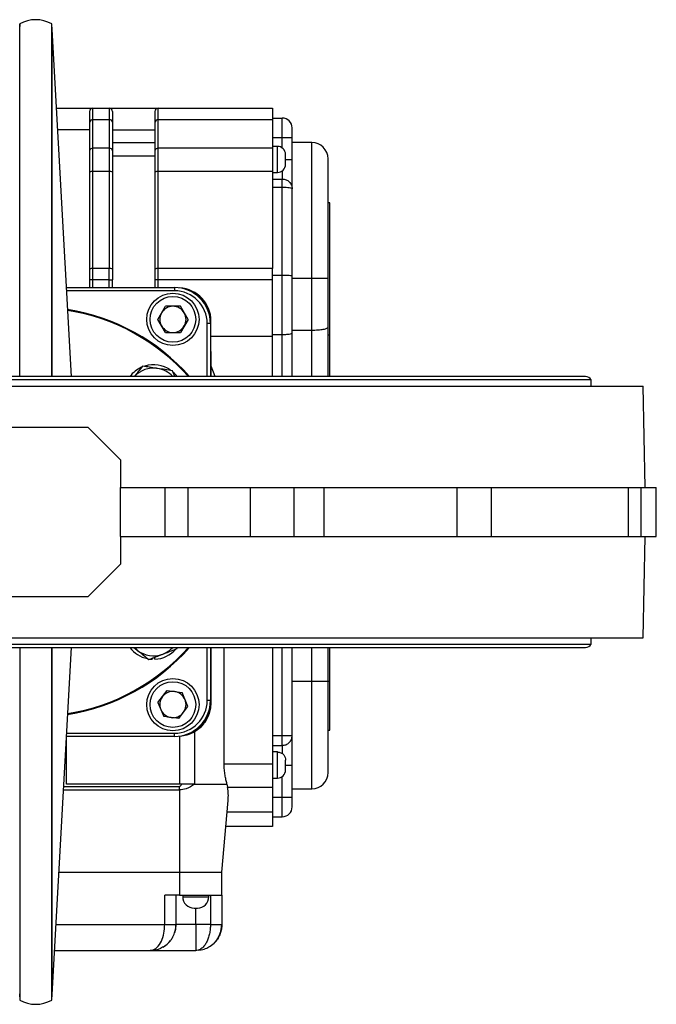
# Model space of a CAD drawing. Header units: millimetres. Extents: x 179 to 1964, y 94 to 1575.
# Tile 10 of 34: x 834 to 1029, y 1274 to 1575. Entities that reach past the tile are written whole.
import ezdxf

# ---------------------------------------------------------------- set-up
doc = ezdxf.new("R2010")
doc.units = ezdxf.units.MM

msp = doc.modelspace()

# ---------------------------------------------------------------- linework, layer by layer
at = {"color": 7, "linetype": 'Continuous', "lineweight": 25}
for p, q in [((833.77, 1574.09), (833.68, 1572.32)), ((833.77, 1466.08), (833.77, 1574.09)), ((843.69, 1572.22), (843.59, 1574.09)), ((843.59, 1466.08), (843.59, 1574.09)), ((849.59, 1466.08), (843.68, 1572.39)), ((845.02, 1548.25), (856.18, 1548.25)), ((856.18, 1544.74), (856.18, 1548.25)), ((856.18, 1548.25), (861.18, 1548.25)), ((861.18, 1548.25), (861.18, 1544.74)), ((861.18, 1548.25), (876.18, 1548.25)), ((876.18, 1544.74), (876.18, 1548.25)), ((876.18, 1548.25), (911.18, 1548.25)), ((911.18, 1548.25), (911.18, 1544.74)), ((856.18, 1536), (856.18, 1544.74)), ((861.18, 1544.74), (856.18, 1544.74)), ((861.18, 1544.74), (861.18, 1536)), ((876.18, 1536), (876.18, 1544.74)), ((911.18, 1544.74), (876.18, 1544.74)), ((911.18, 1545.25), (914.18, 1545.25)), ((911.18, 1544.74), (911.18, 1536)), ((914.18, 1539.25), (914.18, 1545.25)), ((855.18, 1541.61), (845.39, 1541.61)), ((855.18, 1543.97), (855.18, 1535.24)), ((862.18, 1543.97), (862.18, 1535.24)), ((862.18, 1541.61), (875.18, 1541.61)), ((875.18, 1543.97), (875.18, 1535.24)), ((911.18, 1539.25), (914.18, 1539.25)), ((914.18, 1539.25), (917.18, 1539.25)), ((917.18, 1532.58), (917.18, 1539.25)), ((856.18, 1528.89), (856.18, 1536)), ((861.18, 1536), (856.18, 1536)), ((861.18, 1536), (861.18, 1528.89)), ((875.18, 1537.61), (862.18, 1537.61)), ((876.18, 1528.89), (876.18, 1536)), ((911.18, 1536), (876.18, 1536)), ((912.68, 1536.58), (911.18, 1536.58)), ((911.18, 1536), (911.18, 1528.89)), ((923.18, 1537.75), (917.18, 1537.75)), ((875.18, 1533.59), (862.18, 1533.59)), ((855.18, 1528.72), (855.18, 1498.97)), ((856.18, 1499.14), (856.18, 1528.89)), ((861.18, 1528.89), (856.18, 1528.89)), ((861.18, 1528.89), (861.18, 1499.14)), ((862.18, 1528.72), (862.18, 1498.97)), ((875.18, 1528.72), (875.18, 1498.97)), ((876.18, 1499.14), (876.18, 1528.89)), ((911.18, 1528.89), (876.18, 1528.89)), ((911.18, 1528.89), (911.18, 1499.14)), ((911.18, 1528.58), (912.68, 1528.58)), ((911.18, 1526.58), (914.18, 1526.58)), ((911.18, 1524.1), (914.18, 1524.1)), ((914.18, 1524.1), (914.18, 1525.88)), ((914.18, 1497.15), (914.18, 1524.1)), ((917.18, 1496.89), (917.18, 1523.58)), ((928.68, 1519.25), (928.18, 1519.25)), ((928.68, 1478.81), (928.68, 1519.25)), ((855.18, 1498.97), (855.18, 1495.67)), ((856.18, 1495.67), (856.18, 1499.14)), ((861.18, 1499.14), (856.18, 1499.14)), ((861.18, 1495.67), (861.18, 1499.14)), ((862.18, 1498.97), (862.18, 1495.67)), ((875.18, 1498.97), (875.18, 1495.67)), ((876.18, 1495.67), (876.18, 1499.14)), ((911.18, 1499.14), (876.18, 1499.14)), ((911.18, 1495.67), (911.18, 1499.14)), ((911.18, 1497.15), (914.18, 1497.15)), ((914.18, 1478.94), (914.18, 1497.15)), ((917.18, 1479.47), (917.18, 1496.89)), ((917.18, 1496.25), (923.18, 1496.25)), ((923.18, 1480.29), (923.18, 1496.25)), ((923.18, 1496.25), (928.18, 1496.25)), ((928.18, 1481.17), (928.18, 1496.25)), ((848.08, 1493.33), (881.18, 1493.33)), ((856.18, 1495.67), (855.18, 1495.67)), ((855.18, 1495.67), (855.18, 1493.33)), ((861.18, 1495.67), (856.18, 1495.67)), ((861.18, 1495.67), (862.18, 1495.67)), ((862.18, 1493.33), (862.18, 1495.67)), ((875.18, 1495.67), (875.18, 1493.33)), ((876.18, 1495.67), (875.18, 1495.67)), ((911.18, 1495.67), (876.18, 1495.67)), ((881.18, 1493.33), (881.18, 1492.33)), ((911.18, 1478.42), (911.18, 1495.67)), ((876.05, 1483.58), (878.37, 1487.59)), ((883, 1487.59), (878.37, 1487.59)), ((885.32, 1483.58), (883, 1487.59)), ((878.37, 1479.57), (876.05, 1483.58)), ((885.32, 1483.58), (883, 1479.57)), ((892.18, 1482.33), (891.18, 1482.33)), ((892.18, 1482.33), (892.18, 1483.08)), ((892.18, 1483.08), (892.33, 1483.08)), ((892.18, 1482.33), (892.18, 1466.08)), ((892.33, 1478.42), (892.33, 1483.08)), ((928.18, 1466.08), (928.18, 1481.17)), ((878.37, 1479.57), (883, 1479.57)), ((892.39, 1469.22), (892.33, 1478.42)), ((892.33, 1478.42), (911.18, 1478.42)), ((911.18, 1478.94), (914.18, 1478.94)), ((911.18, 1466.08), (911.18, 1478.42)), ((917.18, 1480.29), (923.18, 1480.29)), ((917.18, 1466.08), (917.18, 1479.47)), ((928.18, 1478.81), (928.68, 1478.81)), ((928.68, 1466.08), (928.68, 1478.81)), ((892.39, 1466.08), (892.39, 1469.22)), ((893.65, 1466.08), (892.39, 1469.22)), ((1007.03, 1466.08), (670.33, 1466.08)), ((881.22, 1466.08), (880.53, 1467.84)), ((652.68, 1463.08), (1024.68, 1463.08)), ((1008.78, 1465.08), (668.58, 1465.08)), ((1008.78, 1463.08), (1008.78, 1465.08)), ((1025.23, 1432.08), (1024.68, 1463.08)), ((822.68, 1450.58), (854.68, 1450.58)), ((854.68, 1450.58), (864.68, 1440.58)), ((864.68, 1440.58), (864.68, 1432.08)), ((864.68, 1417.08), (864.68, 1432.08)), ((864.68, 1432.08), (878.24, 1432.08)), ((878.24, 1432.08), (878.24, 1417.08)), ((878.24, 1432.08), (885.3, 1432.08)), ((885.3, 1432.08), (904.3, 1432.08)), ((885.3, 1432.08), (885.3, 1417.08)), ((904.3, 1432.08), (917.74, 1432.08)), ((904.3, 1432.08), (904.3, 1417.08)), ((917.74, 1432.08), (917.74, 1417.08)), ((917.74, 1432.08), (926.87, 1432.08)), ((926.87, 1432.08), (926.87, 1417.08)), ((926.87, 1432.08), (967.76, 1432.08)), ((967.76, 1417.08), (967.76, 1432.08)), ((967.76, 1432.08), (978.1, 1432.08)), ((978.1, 1432.08), (978.1, 1417.08)), ((978.1, 1432.08), (1020.18, 1432.08)), ((1020.18, 1417.08), (1020.18, 1432.08)), ((1020.18, 1432.08), (1023.96, 1432.08)), ((1023.96, 1432.08), (1023.96, 1417.08)), ((1023.96, 1432.08), (1028.68, 1432.08)), ((1028.68, 1417.08), (1028.68, 1432.08)), ((864.68, 1417.08), (864.68, 1408.58)), ((864.68, 1417.08), (878.24, 1417.08)), ((878.24, 1417.08), (885.3, 1417.08)), ((885.3, 1417.08), (904.3, 1417.08)), ((904.3, 1417.08), (917.74, 1417.08)), ((917.74, 1417.08), (926.87, 1417.08)), ((926.87, 1417.08), (967.76, 1417.08)), ((967.76, 1417.08), (978.1, 1417.08)), ((978.1, 1417.08), (1020.18, 1417.08)), ((1020.18, 1417.08), (1023.96, 1417.08)), ((1023.96, 1417.08), (1028.68, 1417.08)), ((1024.68, 1386.08), (1025.23, 1417.08)), ((864.68, 1408.58), (854.68, 1398.58)), ((854.68, 1398.58), (822.68, 1398.58)), ((652.68, 1386.08), (1024.68, 1386.08)), ((1008.78, 1384.08), (1008.78, 1386.08)), ((668.58, 1384.08), (1008.78, 1384.08)), ((670.33, 1383.08), (1007.03, 1383.08)), ((833.77, 1383.08), (833.77, 1275.07)), ((843.59, 1275.07), (843.59, 1383.08)), ((843.68, 1276.77), (849.59, 1383.08)), ((868.74, 1383.08), (869.73, 1382.28)), ((881.94, 1382.73), (882, 1383.08)), ((892.18, 1383.08), (892.18, 1366.83)), ((892.39, 1366.08), (892.39, 1383.08)), ((896.36, 1347.39), (896.36, 1383.08)), ((911.18, 1383.08), (911.18, 1347.39)), ((917.18, 1356.08), (917.18, 1383.08)), ((928.18, 1372.75), (928.18, 1383.08)), ((928.68, 1372.75), (928.68, 1383.08)), ((873.79, 1379.52), (874.29, 1379.48)), ((874.29, 1379.76), (874.29, 1379.48)), ((875.19, 1379.48), (875.19, 1380.11)), ((917.18, 1372.75), (923.18, 1372.75)), ((923.18, 1372.75), (928.18, 1372.75)), ((928.18, 1372.75), (928.68, 1372.75)), ((928.68, 1357.75), (928.68, 1372.75)), ((876.09, 1366.18), (878.91, 1369.86)), ((878.91, 1369.86), (883.5, 1369.26)), ((885.28, 1364.98), (883.5, 1369.26)), ((892.18, 1366.83), (891.18, 1366.83)), ((892.18, 1366.08), (892.18, 1366.83)), ((876.09, 1366.18), (877.86, 1361.9)), ((882.46, 1361.3), (885.28, 1364.98)), ((892.18, 1366.08), (892.39, 1366.08)), ((882.46, 1361.3), (877.86, 1361.9)), ((887.3, 1357.3), (887.3, 1341.25)), ((928.18, 1357.75), (928.68, 1357.75)), ((881.18, 1355.83), (848.08, 1355.83)), ((848.13, 1341.25), (848.13, 1355.83)), ((881.18, 1355.83), (881.18, 1356.83)), ((882.68, 1355.94), (882.68, 1341.25)), ((911.18, 1356.08), (914.18, 1356.08)), ((911.18, 1353.08), (914.18, 1353.08)), ((914.18, 1353.08), (914.18, 1353.96)), ((912.68, 1351.08), (911.18, 1351.08)), ((912.68, 1343.08), (912.68, 1351.08)), ((896.36, 1347.39), (911.18, 1347.39)), ((911.18, 1347.39), (911.18, 1340.32)), ((917.18, 1337.25), (917.18, 1347.08)), ((911.18, 1343.08), (912.68, 1343.08)), ((883.34, 1341.25), (848.13, 1341.25)), ((882.68, 1339.44), (882.68, 1340.49)), ((882.68, 1339.44), (882.68, 1314.25)), ((887.3, 1341.25), (883.34, 1341.25)), ((887.3, 1341.25), (897.24, 1341.25)), ((897.24, 1341.25), (897.41, 1340.32)), ((897.41, 1340.32), (911.18, 1340.32)), ((911.18, 1340.32), (911.18, 1332.64)), ((917.18, 1339.75), (923.18, 1339.75)), ((895.68, 1314.25), (897.61, 1336.25)), ((911.18, 1337.25), (914.18, 1337.25)), ((914.18, 1337.25), (917.18, 1337.25)), ((914.18, 1331.25), (914.18, 1337.25)), ((911.18, 1332.64), (897.29, 1332.64)), ((911.18, 1332.64), (911.18, 1328.25)), ((911.18, 1331.25), (914.18, 1331.25)), ((911.18, 1328.25), (896.91, 1328.25)), ((845.77, 1314.25), (882.68, 1314.25)), ((882.68, 1314.25), (895.68, 1314.25)), ((882.68, 1314.25), (882.68, 1307.25)), ((895.68, 1307.25), (895.68, 1314.25)), ((882.68, 1307.25), (878.18, 1307.25)), ((878.18, 1298.25), (878.18, 1307.25)), ((881.68, 1298.25), (881.68, 1307.25)), ((882.68, 1307.25), (895.68, 1307.25)), ((883.68, 1307.25), (883.68, 1306.75)), ((883.68, 1306.75), (891.68, 1306.75)), ((891.68, 1306.75), (891.68, 1307.25)), ((892.18, 1307.25), (892.18, 1298.25)), ((895.68, 1307.25), (895.68, 1298.25)), ((881.56, 1298.25), (881.68, 1298.25)), ((892.18, 1298.25), (887.68, 1298.25)), ((844.43, 1290.25), (873.69, 1290.25)), ((873.69, 1290.25), (874.18, 1290.3)), ((874.57, 1290.3), (873.69, 1290.25)), ((874.18, 1290.3), (874.57, 1290.3)), ((833.67, 1276.94), (833.77, 1275.07)), ((843.59, 1275.07), (843.69, 1276.85))]:
    msp.add_line(p, q, dxfattribs=at)
at = {"color": 8, "linetype": 'Continuous', "lineweight": 25}
for p, q in [((914.18, 1536.08), (914.18, 1539.25)), ((912.68, 1528.58), (912.68, 1536.58)), ((923.18, 1496.25), (923.18, 1537.75)), ((915.19, 1532.58), (917.18, 1532.58)), ((914.18, 1529.08), (914.18, 1526.58)), ((856.18, 1493.33), (856.18, 1495.67)), ((861.18, 1493.33), (861.18, 1495.67)), ((876.18, 1493.33), (876.18, 1495.67)), ((881.18, 1492.33), (848.13, 1492.33)), ((891.18, 1466.08), (891.18, 1482.33)), ((914.18, 1466.08), (914.18, 1478.94)), ((923.18, 1466.08), (923.18, 1480.29)), ((891.18, 1366.83), (891.18, 1383.08)), ((914.18, 1356.08), (914.18, 1383.08)), ((923.18, 1372.75), (923.18, 1383.08)), ((923.18, 1339.75), (923.18, 1372.75)), ((848.13, 1356.83), (881.18, 1356.83)), ((914.18, 1353.08), (914.18, 1350.56)), ((915.19, 1347.08), (917.18, 1347.08)), ((914.18, 1337.25), (914.18, 1343.58)), ((847.17, 1339.44), (882.68, 1339.44)), ((847.22, 1340.49), (882.68, 1340.49)), ((887.68, 1298.25), (887.68, 1303.25)), ((844.88, 1298.25), (878.18, 1298.25)), ((887.68, 1298.25), (881.9, 1298.25))]:
    msp.add_line(p, q, dxfattribs=at)
at = {"color": 7, "linetype": 'Continuous', "lineweight": 25, "flags": 128}
for points in [[(869.73, 1382.28), (868.96, 1382.99), (868.88, 1383.08)], [(881.28, 1295.74), (881.55, 1296.8), (881.68, 1298.25)]]:
    msp.add_lwpolyline(points, dxfattribs=at)
at = {"color": 7, "linetype": 'Continuous', "lineweight": 25}
for centre, radius in [((880.68, 1483.58), 8), ((880.68, 1483.58), 7), ((880.68, 1365.58), 8), ((880.68, 1365.58), 7)]:
    msp.add_circle(centre, radius, dxfattribs=at)
for centre, radius, start, end in [((838.68, 1565.38), 10, 60.5916, 119.4084), ((856.18, 1547.25), 1, 90, 180), ((861.18, 1547.25), 1, 0, 90), ((876.18, 1547.25), 1, 90, 180), ((856.08, 1543.84), 0.907, 83.4591, 171.4483), ((861.29, 1543.84), 0.907, 8.5517, 96.5409), ((876.08, 1543.84), 0.907, 83.4591, 171.4483), ((914.18, 1542.25), 3, 0, 90), ((856.08, 1535.1), 0.907, 83.4591, 171.4483), ((861.29, 1535.1), 0.907, 8.5517, 96.5409), ((876.08, 1535.1), 0.907, 83.4591, 171.4483), ((912.68, 1534.08), 2.5, 0, 90), ((923.18, 1532.75), 5, 0, 90), ((912.68, 1531.08), 2.5, 270, 0), ((855.94, 1527.32), 1.59, 81.2205, 118.4816), ((861.42, 1527.32), 1.59, 61.5184, 98.7795), ((875.94, 1527.32), 1.59, 81.2205, 118.4816), ((855.94, 1497.57), 1.59, 81.2205, 118.4816), ((861.42, 1497.57), 1.59, 61.5184, 98.7795), ((875.94, 1497.57), 1.59, 81.2205, 118.4816), ((881.18, 1482.33), 11, 0, 90), ((882.18, 1483.08), 10.15, 0, 86.7389), ((881.18, 1482.33), 10, 0, 90), ((882.18, 1483.08), 10, 360, 75.8377), ((880.68, 1483.58), 4.01, 90, 150), ((880.68, 1483.58), 4.01, 30, 90), ((838.68, 1424.58), 62.5, 41.6057, 80.9927), ((880.68, 1483.58), 4.01, 150, 210), ((880.68, 1483.58), 4.01, 330, 30), ((880.68, 1483.58), 4.01, 210, 270), ((880.68, 1483.58), 4.01, 270, 330), ((874.74, 1460.64), 9.05, 113.9111, 143.0703), ((874.74, 1460.64), 9.05, 55.2977, 106.9441), ((874.74, 1460.64), 8, 81.2013, 137.1802), ((874.74, 1460.64), 8, 42.8198, 81.2013), ((874.74, 1460.64), 9.05, 36.9297, 48.8041), ((1007.03, 1464.05), 2.03, 30.5102, 90), ((838.68, 1424.58), 62.5, 279.0073, 318.3943), ((874.74, 1388.52), 9.05, 216.9297, 258.063), ((874.74, 1388.52), 8, 231.2013, 291.2013), ((874.74, 1388.52), 9.05, 272.8501, 318.8041), ((874.74, 1388.52), 8, 291.2013, 317.1802), ((1007.03, 1385.11), 2.03, 270, 329.4898), ((880.68, 1365.58), 4.01, 82.5227, 142.5227), ((880.68, 1365.58), 4.01, 22.5227, 82.5227), ((880.68, 1365.58), 4.01, 142.5227, 202.5227), ((881.18, 1366.83), 10, 270, 0), ((881.18, 1366.83), 11, 270, 0), ((880.68, 1365.58), 4.01, 322.5227, 22.5227), ((880.68, 1365.58), 4.01, 202.5227, 262.5227), ((882.18, 1366.08), 10, 284.1623, 360), ((880.68, 1365.58), 4.01, 262.5227, 322.5227), ((912.68, 1345.58), 2.5, 270, 0), ((923.18, 1344.75), 5, 270, 0), ((914.18, 1334.25), 3, 270, 360), ((887.18, 1306.75), 3.5, 180, 270), ((888.18, 1306.75), 3.5, 270, 360), ((873.68, 1298.25), 8, 299.0668, 321.9613), ((838.68, 1283.78), 10, 240.5916, 299.4084)]:
    msp.add_arc(centre, radius, start, end, dxfattribs=at)
at = {"color": 8, "linetype": 'Continuous', "lineweight": 25}
for start, end in [(41.4033, 81.042), (278.958, 318.5967)]:
    msp.add_arc((838.68, 1424.58), 62.75, start, end, dxfattribs=at)
for points, knots in [([(843.68, 1466.08), (843.68, 1467.06), (843.68, 1472.06), (843.68, 1480.79), (843.68, 1492.14), (843.68, 1502.99), (843.68, 1513.29), (843.68, 1522.95), (843.68, 1531.92), (843.68, 1540.12), (843.68, 1547.5), (843.68, 1554), (843.68, 1559.59), (843.68, 1564.21), (843.68, 1567.84), (843.68, 1570.44), (843.68, 1572.08), (843.68, 1572.28), (843.68, 1572.38)], [0, 0, 0, 0, 0.0160333, 0.0816326, 0.1472318, 0.212831, 0.2784301, 0.3440291, 0.4096281, 0.4752271, 0.5408259, 0.6064247, 0.6720235, 0.7376222, 0.8032209, 0.8688195, 0.934418, 1, 1, 1, 1]), ([(843.68, 1276.78), (843.68, 1276.78), (843.68, 1276.6), (843.68, 1277.21), (843.68, 1278.68), (843.68, 1281.32), (843.68, 1284.95), (843.68, 1289.57), (843.68, 1295.16), (843.68, 1301.66), (843.68, 1309.04), (843.68, 1317.24), (843.68, 1326.21), (843.68, 1335.87), (843.68, 1346.17), (843.68, 1357.02), (843.68, 1368.37), (843.68, 1377.09), (843.68, 1382.1), (843.68, 1383.08)], [0, 0, 0, 0, 0.000007, 0.065605, 0.131203, 0.196801, 0.262398, 0.327996, 0.393593, 0.459191, 0.524788, 0.590386, 0.655983, 0.72158, 0.787178, 0.852775, 0.918372, 0.983969, 1, 1, 1, 1]), ([(878.18, 1298.25), (878.64, 1298.25), (879.56, 1298.25), (880.71, 1298.25), (881.43, 1298.25), (881.53, 1298.25), (881.56, 1298.25)], [0, 0, 0, 0, 0.282423, 0.564845, 0.847268, 1, 1, 1, 1]), ([(892.18, 1298.25), (892.17, 1297.76), (892.14, 1296.79), (891.9, 1295.36), (891.53, 1294), (891, 1292.77), (890.32, 1291.71), (889.64, 1291.01), (889.01, 1290.58), (888.66, 1290.45), (888.49, 1290.39)], [0, 0, 0, 0, 0.122518, 0.247539, 0.377429, 0.515891, 0.657762, 0.816671, 0.907635, 1, 1, 1, 1])]:
    msp.add_open_spline(points, degree=3, knots=knots, dxfattribs=at)
at = {"color": 7, "linetype": 'Continuous', "lineweight": 25}
for points, knots in [([(855.18, 1547.25), (855.18, 1547.21), (855.18, 1547.13), (855.18, 1546.46), (855.18, 1545.45), (855.18, 1544.46), (855.18, 1543.97)], [0, 0, 0, 0, 0.2480864, 0.5, 0.7519136, 1, 1, 1, 1]), ([(862.18, 1547.25), (862.18, 1547.21), (862.18, 1547.13), (862.18, 1546.46), (862.18, 1545.45), (862.18, 1544.46), (862.18, 1543.97)], [0, 0, 0, 0, 0.248086, 0.5, 0.751914, 1, 1, 1, 1]), ([(875.18, 1547.25), (875.18, 1547.21), (875.18, 1547.13), (875.18, 1546.46), (875.18, 1545.45), (875.18, 1544.46), (875.18, 1543.97)], [0, 0, 0, 0, 0.248086, 0.5, 0.751914, 1, 1, 1, 1]), ([(917.18, 1539.25), (917.18, 1539.63), (917.18, 1540.01), (917.18, 1540.39), (917.18, 1540.76), (917.18, 1541.11), (917.18, 1541.66), (917.18, 1542), (917.18, 1542.16), (917.18, 1542.22), (917.18, 1542.24), (917.18, 1542.25), (917.18, 1542.25), (917.18, 1542.25)], [0, 0, 0, 0, 0.239684, 0.242095, 0.259275, 0.499494, 0.506788, 0.759073, 0.879486, 0.88558, 0.939475, 0.977373, 1, 1, 1, 1]), ([(915.18, 1531.08), (915.18, 1531.1), (915.18, 1531.15), (915.18, 1531.44), (915.18, 1531.75), (915.18, 1531.93), (915.18, 1532.04), (915.18, 1532.22), (915.18, 1532.59), (915.18, 1533.06), (915.18, 1533.41), (915.18, 1533.57), (915.18, 1533.65), (915.18, 1533.79), (915.18, 1533.96), (915.18, 1534.04), (915.18, 1534.06), (915.18, 1534.07), (915.18, 1534.08), (915.18, 1534.08), (915.18, 1534.08)], [0, 0, 0, 0, 0.12471, 0.24942, 0.314644, 0.379754, 0.380816, 0.388673, 0.499673, 0.619445, 0.684669, 0.749779, 0.750965, 0.75953, 0.879607, 0.939792, 0.94285, 0.969766, 0.98881, 1, 1, 1, 1]), ([(917.18, 1523.58), (917.18, 1523.61), (917.18, 1523.68), (917.18, 1524.21), (917.18, 1525.05), (917.18, 1526.18), (917.18, 1527.54), (917.18, 1529.11), (917.18, 1530.82), (917.18, 1532), (917.18, 1532.58)], [0, 0, 0, 0, 0.123787, 0.25, 0.376213, 0.5, 0.623787, 0.75, 0.876213, 1, 1, 1, 1]), ([(928.18, 1496.25), (928.18, 1497.73), (928.18, 1500.75), (928.18, 1505.26), (928.18, 1509.39), (928.18, 1513.07), (928.18, 1516.28), (928.18, 1519.3), (928.18, 1522.1), (928.18, 1524.63), (928.18, 1526.84), (928.18, 1528.71), (928.18, 1530.39), (928.18, 1531.71), (928.18, 1532.59), (928.18, 1532.7), (928.18, 1532.75)], [0, 0, 0, 0, 0.077632, 0.157671, 0.239951, 0.304284, 0.368607, 0.434308, 0.5, 0.565701, 0.631393, 0.695725, 0.760049, 0.842337, 0.922374, 1, 1, 1, 1]), ([(914.18, 1497.15), (914.56, 1497.15), (915.15, 1497.14), (915.85, 1497.11), (916.46, 1497.07), (917.05, 1496.99), (917.14, 1496.92), (917.18, 1496.89)], [0, 0, 0, 0, 0.242778, 0.36997, 0.500694, 0.750382, 1, 1, 1, 1]), ([(923.18, 1480.29), (923.51, 1480.3), (924.17, 1480.3), (925.43, 1480.37), (926.82, 1480.54), (927.96, 1480.83), (928.11, 1481.06), (928.18, 1481.17)], [0, 0, 0, 0, 0.124693, 0.251142, 0.500792, 0.75053, 1, 1, 1, 1]), ([(914.18, 1478.94), (914.57, 1478.95), (915.15, 1478.96), (915.85, 1479.03), (916.47, 1479.12), (917.05, 1479.27), (917.14, 1479.4), (917.18, 1479.47)], [0, 0, 0, 0, 0.242385, 0.369683, 0.500824, 0.750546, 1, 1, 1, 1]), ([(871.4, 1469.25), (870.93, 1468.67), (870.1, 1467.63), (869.23, 1466.55), (868.85, 1466.08)], [0, 0, 0, 0, 0.560947, 1, 1, 1, 1]), ([(875.97, 1468.55), (875.86, 1468.56), (875.04, 1468.69), (873.5, 1468.93), (872.11, 1469.15), (871.4, 1469.25)], [0, 0, 0, 0, 0.070086, 0.530782, 1, 1, 1, 1]), ([(880.53, 1467.84), (879.79, 1467.96), (878.3, 1468.19), (876.75, 1468.43), (875.97, 1468.55)], [0, 0, 0, 0, 0.495458, 1, 1, 1, 1]), ([(869.73, 1382.28), (869.82, 1382.21), (870.46, 1381.69), (871.68, 1380.71), (872.78, 1379.83), (873.33, 1379.39)], [0, 0, 0, 0, 0.070086, 0.530782, 1, 1, 1, 1]), ([(877.64, 1381.06), (877.95, 1381.18), (879.41, 1381.74), (880.83, 1382.3), (881.94, 1382.73)], [0, 0, 0, 0, 0.214378, 1, 1, 1, 1]), ([(873.33, 1379.39), (873.46, 1379.44), (873.73, 1379.54), (874.28, 1379.75), (874.98, 1380.03), (875.86, 1380.37), (876.74, 1380.71), (877.34, 1380.94), (877.64, 1381.06)], [0, 0, 0, 0, 0.094156, 0.188349, 0.389567, 0.591343, 0.795224, 1, 1, 1, 1]), ([(928.18, 1344.75), (928.18, 1344.84), (928.18, 1345.03), (928.18, 1346.32), (928.18, 1347.84), (928.18, 1349.28), (928.18, 1350.98), (928.18, 1353.56), (928.18, 1356.55), (928.18, 1359.85), (928.18, 1363.21), (928.18, 1367.52), (928.18, 1371.04), (928.18, 1372.75)], [0, 0, 0, 0, 0.116457, 0.23989, 0.304261, 0.368619, 0.43436, 0.500088, 0.631381, 0.695751, 0.76011, 0.883543, 1, 1, 1, 1]), ([(887.3, 1357.3), (887.91, 1357.7), (889.03, 1358.44), (890, 1359.52), (890.94, 1360.79), (891.67, 1362.15), (892.28, 1364.17), (892.35, 1365.41), (892.39, 1366.08)], [0, 0, 0, 0, 0.206384, 0.378939, 0.41634, 0.663455, 0.817912, 1, 1, 1, 1]), ([(882.68, 1355.94), (883.48, 1356.03), (885.12, 1356.21), (886.57, 1356.93), (887.3, 1357.3)], [0, 0, 0, 0, 0.489898, 1, 1, 1, 1]), ([(917.18, 1347.08), (917.18, 1347.66), (917.18, 1348.84), (917.18, 1350.55), (917.18, 1352.12), (917.18, 1353.48), (917.18, 1354.61), (917.18, 1355.44), (917.18, 1355.98), (917.18, 1356.05), (917.18, 1356.08)], [0, 0, 0, 0, 0.123787, 0.25, 0.376213, 0.5, 0.623787, 0.75, 0.876213, 1, 1, 1, 1]), ([(912.68, 1351.08), (913.04, 1351.03), (913.77, 1350.94), (914.61, 1350.27), (915.1, 1349.43), (915.16, 1348.85), (915.18, 1348.58)], [0, 0, 0, 0, 0.270261, 0.562429, 0.789736, 1, 1, 1, 1]), ([(915.18, 1345.58), (915.18, 1345.6), (915.18, 1345.63), (915.18, 1345.82), (915.18, 1346.01), (915.18, 1346.25), (915.18, 1346.6), (915.18, 1347.08), (915.18, 1347.56), (915.18, 1347.91), (915.18, 1348.15), (915.18, 1348.34), (915.18, 1348.53), (915.18, 1348.56), (915.18, 1348.58)], [0, 0, 0, 0, 0.119721, 0.184918, 0.25, 0.315196, 0.380279, 0.5, 0.619721, 0.684918, 0.75, 0.815196, 0.880279, 1, 1, 1, 1]), ([(897.24, 1341.25), (897.14, 1341.68), (896.92, 1342.53), (896.63, 1343.99), (896.41, 1345.62), (896.37, 1346.78), (896.36, 1347.39)], [0, 0, 0, 0, 0.239785, 0.479323, 0.725879, 1, 1, 1, 1]), ([(887.3, 1341.25), (886.5, 1340.67), (885.11, 1339.68), (883.4, 1339.52), (882.68, 1339.44)], [0, 0, 0, 0, 0.580574, 1, 1, 1, 1]), ([(883.34, 1341.25), (883.25, 1341.05), (883.12, 1340.78), (882.89, 1340.55), (882.77, 1340.5), (882.71, 1340.49), (882.68, 1340.49)], [0, 0, 0, 0, 0.628318, 0.835878, 0.92115, 1, 1, 1, 1]), ([(897.61, 1336.25), (897.64, 1336.93), (897.7, 1338.21), (897.55, 1339.57), (897.42, 1340.24), (897.41, 1340.32)], [0, 0, 0, 0, 0.499977, 0.941334, 1, 1, 1, 1]), ([(917.18, 1334.25), (917.18, 1334.29), (917.18, 1334.32), (917.18, 1334.47), (917.18, 1334.63), (917.18, 1334.87), (917.18, 1335.42), (917.18, 1335.94), (917.18, 1336.51), (917.18, 1336.79), (917.18, 1336.94), (917.18, 1337.12), (917.18, 1337.21), (917.18, 1337.25)], [0, 0, 0, 0, 0.239684, 0.242095, 0.259275, 0.499494, 0.506788, 0.759073, 0.879486, 0.88558, 0.939475, 0.977373, 1, 1, 1, 1]), ([(887.18, 1303.25), (887.19, 1303.25), (887.2, 1303.25), (887.26, 1303.25), (887.33, 1303.25), (887.41, 1303.25), (887.52, 1303.25), (887.68, 1303.25), (887.84, 1303.25), (887.96, 1303.25), (888.04, 1303.25), (888.1, 1303.25), (888.16, 1303.25), (888.18, 1303.25), (888.18, 1303.25)], [0, 0, 0, 0, 0.119721, 0.185032, 0.25, 0.31531, 0.380279, 0.5, 0.619721, 0.685032, 0.75, 0.81531, 0.880279, 1, 1, 1, 1]), ([(874.18, 1290.3), (874.75, 1290.53), (875.85, 1290.97), (877.16, 1292.93), (878.02, 1295.45), (878.13, 1297.34), (878.18, 1298.25)], [0, 0, 0, 0, 0.284162, 0.545921, 0.781139, 1, 1, 1, 1]), ([(877.72, 1291.36), (877.77, 1291.38), (878.17, 1291.57), (878.75, 1292.04), (879.49, 1292.72), (880.12, 1293.48), (880.79, 1294.53), (881.28, 1295.82), (881.57, 1297.16), (881.61, 1297.93), (881.62, 1298.33)], [0, 0, 0, 0, 0.021079, 0.170564, 0.275499, 0.386402, 0.540912, 0.744405, 0.866028, 1, 1, 1, 1]), ([(893.27, 1292.53), (893.28, 1292.54), (893.95, 1293.05), (894.61, 1294.18), (895.29, 1295.85), (895.57, 1297.2), (895.61, 1297.95), (895.62, 1298.34)], [0, 0, 0, 0, 0.003469, 0.395135, 0.669369, 0.828169, 1, 1, 1, 1]), ([(895.68, 1298.25), (895.66, 1297.77), (895.6, 1296.79), (895.19, 1295.36), (894.51, 1294.01), (893.84, 1293.08), (893.38, 1292.65), (893.29, 1292.56)], [0, 0, 0, 0, 0.222388, 0.449826, 0.686262, 0.937614, 1, 1, 1, 1]), ([(877.69, 1291.37), (877.64, 1291.32), (876.76, 1290.58), (875.63, 1290.44), (874.57, 1290.3)], [0, 0, 0, 0, 0.060032, 1, 1, 1, 1]), ([(888.45, 1290.38), (889.07, 1290.46), (890.2, 1290.6), (891.91, 1291.37), (892.78, 1292.11), (893.27, 1292.53)], [0, 0, 0, 0, 0.348284, 0.632178, 1, 1, 1, 1]), ([(873.69, 1290.25), (873.76, 1290.25), (873.92, 1290.25), (874.75, 1290.25), (876.08, 1290.25), (877.9, 1290.25), (880.1, 1290.25), (882.57, 1290.25), (885.12, 1290.25), (886.84, 1290.25), (887.68, 1290.25)], [0, 0, 0, 0, 0.116899, 0.240476, 0.368942, 0.5, 0.631058, 0.759524, 0.883101, 1, 1, 1, 1]), ([(888.49, 1290.39), (888.46, 1290.38), (888.2, 1290.26), (887.92, 1290.25), (887.68, 1290.25)], [0, 0, 0, 0, 0.109093, 1, 1, 1, 1])]:
    msp.add_open_spline(points, degree=3, knots=knots, dxfattribs=at)
for points in [[(855.18, 1535.24), (855.18, 1534.32), (855.18, 1532.48), (855.18, 1529.97), (855.18, 1528.72)], [(862.18, 1535.24), (862.18, 1534.32), (862.18, 1532.48), (862.18, 1529.97), (862.18, 1528.72)], [(875.18, 1535.24), (875.18, 1534.32), (875.18, 1532.48), (875.18, 1529.97), (875.18, 1528.72)], [(914.18, 1526.58), (914.57, 1526.53), (915.36, 1526.44), (916.35, 1525.75), (917.05, 1524.76), (917.14, 1523.97), (917.18, 1523.58)], [(914.18, 1525.88), (914.18, 1526.08), (914.18, 1526.48), (914.18, 1526.55), (914.18, 1526.58)], [(914.18, 1524.1), (914.57, 1524.09), (915.36, 1524.08), (916.35, 1523.96), (917.05, 1523.78), (917.14, 1523.65), (917.18, 1523.58)], [(914.18, 1356.08), (914.57, 1356.08), (915.36, 1356.08), (916.35, 1356.08), (917.05, 1356.08), (917.14, 1356.08), (917.18, 1356.08)], [(914.18, 1353.96), (914.18, 1354.1), (914.18, 1354.4), (914.18, 1354.92), (914.18, 1355.49), (914.18, 1355.88), (914.18, 1356.08)], [(914.18, 1353.08), (914.57, 1353.12), (915.36, 1353.21), (916.35, 1353.91), (917.05, 1354.9), (917.14, 1355.69), (917.18, 1356.08)], [(887.68, 1298.25), (887.68, 1297.2), (887.68, 1295.1), (887.68, 1292.46), (887.68, 1290.61), (887.68, 1290.37), (887.68, 1290.25)], [(892.18, 1298.25), (892.64, 1298.25), (893.56, 1298.25), (894.71, 1298.25), (895.52, 1298.25), (895.63, 1298.25), (895.68, 1298.25)]]:
    msp.add_open_spline(points, degree=3, dxfattribs=at)

doc.saveas('drawing.dxf')
